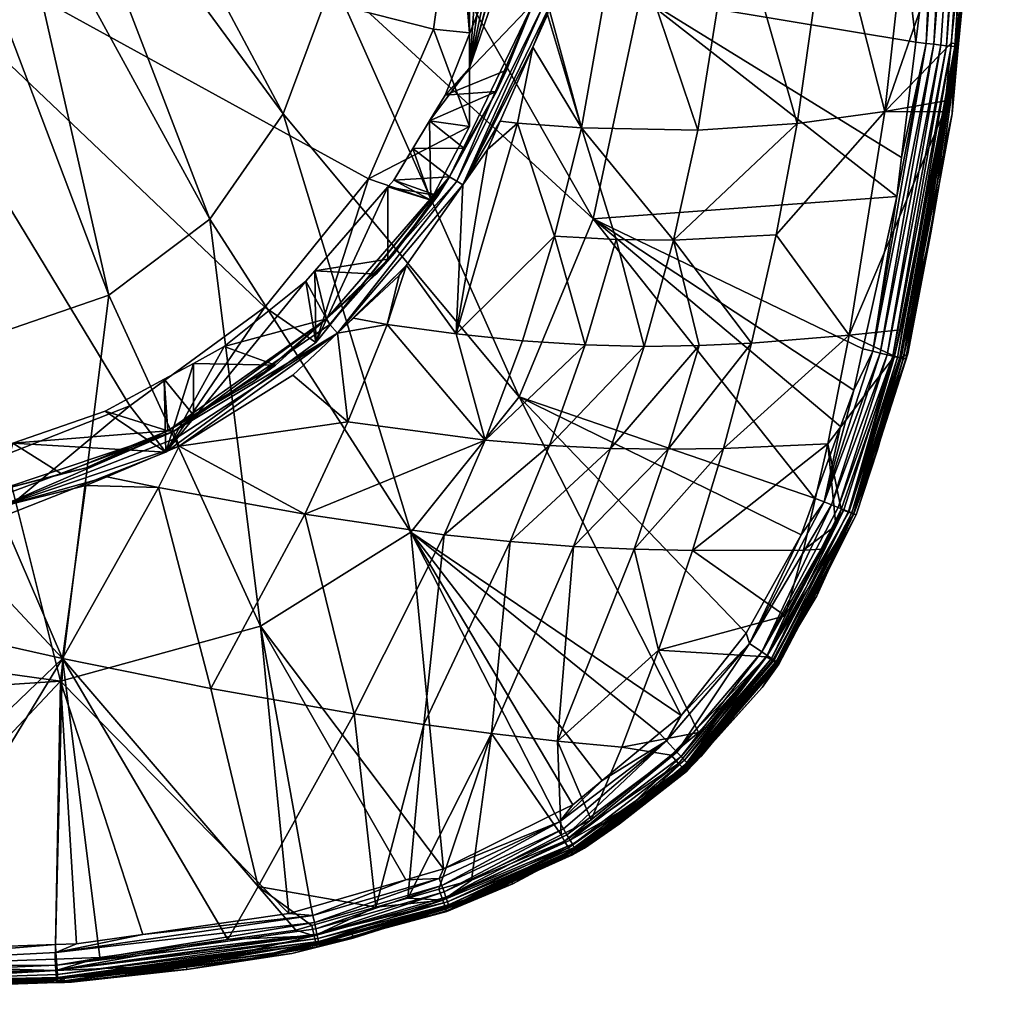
# Model space of a CAD drawing. Extents: x -0.028 to 0.029, y -0.136 to 0.029.
# Tile 4 of 28: x 0.004 to 0.02, y -0.136 to -0.119. Entities that reach past the tile are written whole.
import ezdxf

# ---------------------------------------------------------------- set-up
doc = ezdxf.new("R2010")
doc.units = 0
doc.layers.add('mesh', color=7, linetype='CONTINUOUS')

msp = doc.modelspace()

# ---------------------------------------------------------------- meshes
at = {"layer": 'mesh'}
mesh = msp.add_polyface(dxfattribs=at)
corners = [(0.017441, -0.109642, 0.187926), (0.014074, -0.119095, 0.18874), (0.015174, -0.109638, 0.188636), (0.018887, -0.117652, 0.187238), (0.018616, -0.119855, 0.187239), (0.018529, -0.117203, 0.179773), (0.019024, -0.109809, 0.17948), (0.018544, -0.109868, 0.178399), (0.019153, -0.109793, 0.179769), (0.017577, -0.113621, 0.177363), (0.017788, -0.109923, 0.177282), (0.017287, -0.10996, 0.17654), (0.018133, -0.109898, 0.177792), (0.017195, -0.117434, 0.17756), (0.015994, -0.113762, 0.175418), (0.015344, -0.110034, 0.174547), (0.014457, -0.110048, 0.173862), (0.016186, -0.110002, 0.175411), (0.016665, -0.109984, 0.175903), (0.014352, -0.11005, 0.173781), (0.014154, -0.113782, 0.173749), (0.015619, -0.117565, 0.175592), (0.020077, -0.109673, 0.182127), (0.02001, -0.109671, 0.186318), (0.020035, -0.109114, 0.186317), (0.019855, -0.11396, 0.182157), (0.019322, -0.119885, 0.182208), (0.019481, -0.118238, 0.186314), (0.019993, -0.10967, 0.186454), (0.019366, -0.109641, 0.187237), (0.019719, -0.100368, 0.187247), (0.019491, -0.109647, 0.187172), (0.019203, -0.119923, 0.186744), (0.019125, -0.119914, 0.186877), (0.019906, -0.109666, 0.186742), (0.019294, -0.119934, 0.186457), (0.018914, -0.11989, 0.187097), (0.019613, -0.109652, 0.187094), (0.01879, -0.119876, 0.187179), (0.019822, -0.109662, 0.186872), (0.019728, -0.109658, 0.186993), (0.01926, -0.11993, 0.186602), (0.019958, -0.109668, 0.186599), (0.019732, -0.114712, 0.181752), (0.020056, -0.109672, 0.181944), (0.020016, -0.109671, 0.181765), (0.019321, -0.119885, 0.18208), (0.014817, -0.109638, 0.188721), (0.019889, -0.109702, 0.181427)]
mesh.append_faces([[corners[k] for k in face] for face in [(0, 1, 2, 2), (3, 4, 0, 0), (5, 6, 7, 7), (5, 8, 6, 6), (9, 10, 11, 11), (9, 12, 10, 10), (13, 12, 9, 9), (13, 7, 12, 12), (14, 15, 16, 16), (14, 17, 15, 15), (18, 17, 14, 14), (19, 20, 16, 16), (20, 14, 16, 16), (20, 21, 14, 14), (9, 18, 14, 14), (11, 18, 9, 9), (13, 5, 7, 7), (22, 23, 24, 24), (25, 23, 22, 22), (25, 26, 23, 23), (26, 27, 23, 23), (23, 28, 24, 24), (29, 30, 31, 31), (0, 30, 29, 29), (32, 33, 34, 34), (27, 28, 23, 23), (27, 35, 28, 28), (3, 29, 31, 31), (36, 31, 37, 37), (38, 3, 31, 31), (33, 39, 34, 34), (33, 40, 39, 39), (37, 40, 36, 36), (41, 42, 28, 28), (34, 42, 41, 41), (43, 44, 45, 45), (43, 22, 44, 44), (46, 22, 43, 43), (46, 25, 22, 22), (2, 1, 47, 47), (0, 29, 3, 3), (43, 8, 5, 5), (43, 48, 8, 8), (45, 48, 43, 43)]])
mesh = msp.add_polyface(dxfattribs=at)
corners = [(0.003105, -0.124788, 0.189859), (0.000281, -0.125017, 0.189681), (0.000281, -0.120421, 0.190358), (0.0028, -0.117414, 0.190521), (0.00531, -0.124028, 0.189858), (0.001694, -0.117872, 0.190521), (0.009007, -0.118824, 0.189851), (0.00493, -0.112999, 0.190517), (0.009537, -0.116152, 0.189849), (0.008182, -0.121035, 0.189854), (0.004662, -0.114446, 0.190518), (0.000281, -0.118027, 0.190443), (0.000281, -0.109636, 0.190741), (0.003637, -0.116676, 0.19052), (0.004244, -0.115679, 0.190519), (0.006976, -0.122773, 0.189857), (0.012078, -0.125705, 0.188748), (0.013297, -0.12277, 0.188744), (0.010353, -0.109636, 0.189789), (0.014074, -0.119095, 0.18874), (0.010323, -0.121609, 0.173815), (0.01116, -0.121605, 0.173832), (0.010597, -0.121155, 0.173764), (0.00991, -0.122242, 0.173894), (0.010732, -0.122388, 0.173903), (0.010009, -0.122129, 0.173873), (0.00991, -0.123432, 0.174073), (0.008706, -0.123628, 0.174154), (0.010617, -0.12246, 0.16979), (0.00872, -0.12481, 0.170554), (0.011256, -0.121244, 0.169395), (0.011031, -0.116996, 0.167296), (0.011256, -0.116955, 0.167419), (0.010665, -0.114349, 0.166436), (0.009591, -0.122107, 0.168957), (0.010665, -0.119642, 0.168155), (0.007882, -0.124225, 0.169645), (0.000281, -0.116996, 0.167296), (0.005656, -0.12585, 0.170172), (0.010014, -0.123341, 0.174037), (0.010927, -0.122074, 0.173853), (0.008897, -0.124419, 0.174301), (0.008953, -0.124509, 0.174193), (0.011047, -0.122149, 0.17371), (0.009079, -0.124655, 0.174172), (0.011148, -0.122206, 0.173743)]
mesh.append_faces([[corners[k] for k in face] for face in [(0, 1, 2, 2), (0, 3, 4, 4), (0, 5, 3, 3), (6, 7, 8, 8), (9, 10, 6, 6), (11, 5, 0, 0), (5, 12, 3, 3), (3, 13, 4, 4), (3, 12, 13, 13), (14, 9, 15, 15), (14, 10, 9, 9), (13, 15, 4, 4), (13, 14, 15, 15), (6, 16, 9, 9), (8, 17, 6, 6), (18, 19, 8, 8), (20, 21, 22, 22), (23, 24, 25, 25), (23, 26, 24, 24), (27, 26, 23, 23), (28, 25, 20, 20), (28, 23, 25, 25), (29, 23, 28, 28), (29, 27, 23, 23), (22, 28, 20, 20), (22, 30, 28, 28), (31, 32, 33, 33), (34, 30, 35, 35), (34, 28, 30, 30), (34, 29, 28, 28), (36, 29, 34, 34), (37, 31, 33, 33), (35, 31, 37, 37), (37, 34, 35, 35), (37, 36, 34, 34), (38, 36, 37, 37), (39, 24, 26, 26), (40, 24, 39, 39), (41, 40, 39, 39), (42, 43, 40, 40), (44, 45, 43, 43), (20, 40, 21, 21), (25, 40, 20, 20), (25, 24, 40, 40)]])
mesh = msp.add_polyface(dxfattribs=at)
corners = [(0.017441, -0.109642, 0.187926), (0.018616, -0.119855, 0.187239), (0.014074, -0.119095, 0.18874), (0.018304, -0.122399, 0.18724), (0.013297, -0.12277, 0.188744), (0.018383, -0.121758, 0.18724), (0.009537, -0.116152, 0.189849), (0.013757, -0.117566, 0.173929), (0.013143, -0.116818, 0.173351), (0.012978, -0.117526, 0.173395), (0.015619, -0.117565, 0.175592), (0.014154, -0.113782, 0.173749), (0.015022, -0.121306, 0.17601), (0.013101, -0.121267, 0.174431), (0.014619, -0.12312, 0.176361), (0.016662, -0.121199, 0.177923), (0.017195, -0.117434, 0.17756), (0.015994, -0.113762, 0.175418), (0.017577, -0.113621, 0.177363), (0.016314, -0.123033, 0.178215), (0.012046, -0.12119, 0.173767), (0.012658, -0.123056, 0.174842), (0.012303, -0.11994, 0.173548), (0.012542, -0.119401, 0.173511), (0.013173, -0.116131, 0.173282), (0.013248, -0.114359, 0.173106), (0.012567, -0.119291, 0.173504), (0.013043, -0.112948, 0.17286), (0.013072, -0.116122, 0.173268), (0.012874, -0.116093, 0.173428), (0.012936, -0.114519, 0.173278), (0.012932, -0.115122, 0.173342), (0.012713, -0.117669, 0.17349), (0.012828, -0.116873, 0.173498), (0.012311, -0.119207, 0.173577), (0.012377, -0.118922, 0.173627), (0.013046, -0.114538, 0.173123), (0.012467, -0.119267, 0.173474), (0.011796, -0.118217, 0.173521), (0.012205, -0.115065, 0.173235), (0.012028, -0.117216, 0.173445), (0.012216, -0.11565, 0.171437), (0.012215, -0.114939, 0.173223)]
mesh.append_faces([[corners[k] for k in face] for face in [(0, 1, 2, 2), (2, 3, 4, 4), (1, 5, 2, 2), (6, 2, 4, 4), (7, 8, 9, 9), (7, 10, 11, 11), (7, 12, 10, 10), (13, 12, 7, 7), (14, 12, 13, 13), (15, 12, 14, 14), (15, 10, 12, 12), (16, 10, 15, 15), (16, 17, 10, 10), (18, 17, 16, 16), (14, 19, 15, 15), (13, 20, 21, 21), (13, 22, 20, 20), (23, 22, 13, 13), (7, 24, 8, 8), (11, 24, 7, 7), (11, 25, 24, 24), (26, 7, 9, 9), (26, 13, 7, 7), (23, 13, 26, 26), (26, 22, 23, 23), (9, 24, 26, 26), (8, 24, 9, 9), (27, 28, 24, 24), (29, 30, 31, 31), (32, 29, 33, 33), (34, 32, 35, 35), (28, 29, 32, 32), (28, 36, 29, 29), (24, 37, 26, 26), (28, 37, 24, 24), (28, 34, 37, 37), (32, 34, 28, 28), (36, 30, 29, 29), (38, 35, 32, 32), (39, 29, 31, 31), (40, 29, 39, 39), (40, 33, 29, 29), (32, 33, 40, 40), (41, 39, 42, 42)]])
mesh = msp.add_polyface(dxfattribs=at)
corners = [(0.019322, -0.119885, 0.182208), (0.019262, -0.119929, 0.186313), (0.019481, -0.118238, 0.186314), (0.019218, -0.121037, 0.182218), (0.018973, -0.122151, 0.186312), (0.019009, -0.122168, 0.182236), (0.019294, -0.119934, 0.186457), (0.018383, -0.121758, 0.18724), (0.018616, -0.119855, 0.187239), (0.01879, -0.119876, 0.187179), (0.018887, -0.117652, 0.187238), (0.018304, -0.122399, 0.18724), (0.018914, -0.11989, 0.187097), (0.017906, -0.12495, 0.187182), (0.019028, -0.119903, 0.186996), (0.01803, -0.124981, 0.187102), (0.019125, -0.119914, 0.186877), (0.018143, -0.125009, 0.187), (0.019203, -0.119923, 0.186744), (0.01824, -0.125034, 0.18688), (0.01926, -0.11993, 0.186602), (0.018318, -0.125053, 0.186746), (0.018374, -0.125068, 0.186602), (0.018408, -0.125076, 0.186455), (0.019321, -0.119885, 0.18208), (0.019855, -0.11396, 0.182157), (0.019313, -0.119885, 0.181952), (0.018455, -0.125076, 0.182125), (0.014074, -0.119095, 0.18874), (0.018529, -0.117203, 0.179773), (0.019503, -0.116969, 0.181735), (0.019726, -0.114816, 0.181752), (0.018106, -0.121, 0.180054), (0.019203, -0.119875, 0.181711), (0.019105, -0.120825, 0.181703), (0.019087, -0.121002, 0.181702), (0.017195, -0.117434, 0.17756), (0.016662, -0.121199, 0.177923), (0.016314, -0.123033, 0.178215), (0.019491, -0.109647, 0.187172), (0.019728, -0.109658, 0.186993), (0.019906, -0.109666, 0.186742), (0.019993, -0.10967, 0.186454), (0.019292, -0.119884, 0.181825), (0.019732, -0.114712, 0.181752), (0.018417, -0.12507, 0.181962), (0.018264, -0.125035, 0.181671)]
mesh.append_faces([[corners[k] for k in face] for face in [(0, 1, 2, 2), (3, 1, 0, 0), (3, 4, 1, 1), (5, 4, 3, 3), (1, 6, 2, 2), (1, 4, 6, 6), (7, 8, 9, 9), (8, 10, 9, 9), (9, 11, 7, 7), (12, 13, 9, 9), (14, 15, 12, 12), (16, 17, 14, 14), (18, 19, 16, 16), (20, 21, 18, 18), (6, 22, 20, 20), (4, 23, 6, 6), (3, 0, 24, 24), (0, 25, 24, 24), (24, 5, 3, 3), (26, 27, 24, 24), (28, 7, 11, 11), (29, 30, 31, 31), (32, 30, 29, 29), (32, 33, 30, 30), (34, 33, 32, 32), (35, 34, 32, 32), (36, 32, 29, 29), (37, 32, 36, 36), (37, 38, 32, 32), (9, 39, 12, 12), (14, 40, 16, 16), (12, 40, 14, 14), (18, 41, 20, 20), (20, 42, 6, 6), (43, 34, 35, 35), (43, 33, 34, 34), (30, 33, 43, 43), (44, 26, 24, 24), (44, 43, 26, 26), (44, 30, 43, 43), (31, 30, 44, 44), (43, 45, 26, 26), (35, 46, 43, 43), (29, 31, 44, 44)]])
mesh = msp.add_polyface(dxfattribs=at)
corners = [(0.009007, -0.118824, 0.189851), (0.013297, -0.12277, 0.188744), (0.012078, -0.125705, 0.188748), (0.012046, -0.12119, 0.173767), (0.011554, -0.121628, 0.173667), (0.011035, -0.124664, 0.174803), (0.011763, -0.121157, 0.173634), (0.012303, -0.11994, 0.173548), (0.012658, -0.123056, 0.174842), (0.011723, -0.118535, 0.173545), (0.012377, -0.118922, 0.173627), (0.011796, -0.118217, 0.173521), (0.011256, -0.120281, 0.172359), (0.011256, -0.121244, 0.169395), (0.010597, -0.121155, 0.173764), (0.011809, -0.11866, 0.172168), (0.010855, -0.120729, 0.173717), (0.012028, -0.117216, 0.173445), (0.012114, -0.11715, 0.171862), (0.011809, -0.112785, 0.170259), (0.012114, -0.114187, 0.170899), (0.011256, -0.111361, 0.16946), (0.012216, -0.11565, 0.171437), (0.011256, -0.119701, 0.168684), (0.011256, -0.116955, 0.167419), (0.011031, -0.116996, 0.167296), (0.010665, -0.119642, 0.168155), (0.011148, -0.122206, 0.173743), (0.012567, -0.119291, 0.173504), (0.011867, -0.120315, 0.173715), (0.011704, -0.120669, 0.173711), (0.012311, -0.119207, 0.173577), (0.01116, -0.121605, 0.173832), (0.010927, -0.122074, 0.173853), (0.012467, -0.119267, 0.173474), (0.011047, -0.122149, 0.17371), (0.012713, -0.117669, 0.17349), (0.012205, -0.115065, 0.173235)]
mesh.append_faces([[corners[k] for k in face] for face in [(0, 1, 2, 2), (3, 4, 5, 5), (3, 6, 4, 4), (7, 6, 3, 3), (8, 3, 5, 5), (9, 10, 11, 11), (12, 13, 14, 14), (12, 9, 15, 15), (12, 16, 9, 9), (14, 16, 12, 12), (15, 17, 18, 18), (15, 11, 17, 17), (9, 11, 15, 15), (19, 12, 20, 20), (19, 21, 12, 12), (12, 22, 20, 20), (12, 18, 22, 22), (15, 18, 12, 12), (12, 23, 13, 13), (12, 24, 23, 23), (21, 24, 12, 12), (25, 23, 24, 24), (26, 23, 25, 25), (26, 13, 23, 23), (4, 27, 5, 5), (27, 7, 28, 28), (27, 6, 7, 7), (4, 6, 27, 27), (29, 30, 31, 31), (30, 32, 33, 33), (30, 33, 31, 31), (34, 27, 28, 28), (34, 35, 27, 27), (31, 35, 34, 34), (33, 35, 31, 31), (14, 30, 16, 16), (14, 32, 30, 30), (11, 36, 17, 17), (9, 31, 10, 10), (16, 31, 9, 9), (16, 29, 31, 31), (30, 29, 16, 16), (18, 37, 22, 22), (18, 17, 37, 37)]])
mesh = msp.add_polyface(dxfattribs=at)
corners = [(0.003105, -0.124788, 0.189859), (0.000281, -0.129806, 0.188975), (0.000281, -0.125017, 0.189681), (0.00531, -0.124028, 0.189858), (0.004511, -0.130394, 0.18875), (0.006976, -0.122773, 0.189857), (0.007807, -0.129486, 0.188751), (0.006128, -0.127197, 0.175221), (0.005272, -0.127021, 0.175002), (0.004929, -0.127167, 0.175069), (0.006702, -0.126008, 0.174797), (0.006702, -0.125153, 0.174588), (0.006221, -0.125413, 0.174686), (0.003364, -0.12653, 0.175162), (0.00337, -0.127748, 0.171509), (0.001446, -0.126869, 0.175345), (0.003725, -0.126466, 0.175127), (0.006248, -0.126614, 0.17114), (0.005247, -0.125941, 0.174884), (0.007211, -0.124876, 0.174484), (0.005656, -0.12585, 0.170172), (0.007882, -0.124225, 0.169645), (0.003063, -0.126871, 0.170504), (0.000281, -0.127219, 0.170618), (0.000281, -0.128135, 0.171634), (0.000281, -0.116996, 0.167296), (0.006466, -0.126515, 0.174769), (0.008538, -0.127641, 0.175965), (0.003464, -0.127528, 0.175267), (0.003418, -0.127266, 0.175361), (0.002202, -0.127494, 0.175517), (0.001864, -0.127573, 0.175476), (0.004935, -0.126874, 0.175088), (0.004526, -0.126973, 0.175223), (0.00628, -0.126266, 0.174891), (0.006373, -0.126277, 0.174789), (0.003435, -0.12737, 0.17527), (0.000281, -0.127635, 0.175577), (0.007705, -0.125438, 0.174545), (0.008897, -0.124419, 0.174301), (0.006417, -0.126387, 0.174733), (0.00028, -0.126896, 0.175361)]
mesh.append_faces([[corners[k] for k in face] for face in [(0, 1, 2, 2), (3, 4, 0, 0), (5, 6, 3, 3), (7, 8, 9, 9), (10, 11, 12, 12), (13, 14, 15, 15), (16, 14, 13, 13), (16, 17, 14, 14), (18, 17, 16, 16), (17, 11, 19, 19), (17, 12, 11, 11), (18, 12, 17, 17), (20, 17, 21, 21), (20, 14, 17, 17), (22, 14, 20, 20), (23, 24, 22, 22), (25, 22, 20, 20), (25, 23, 22, 22), (7, 26, 8, 8), (27, 26, 7, 7), (28, 9, 8, 8), (29, 30, 31, 31), (32, 33, 29, 29), (34, 33, 32, 32), (34, 32, 35, 35), (36, 29, 31, 31), (31, 37, 36, 36), (34, 38, 10, 10), (35, 39, 34, 34), (26, 28, 8, 8), (40, 28, 26, 26), (35, 28, 40, 40), (35, 36, 28, 28), (35, 29, 36, 36), (32, 29, 35, 35), (30, 15, 41, 41), (29, 15, 30, 30), (29, 13, 15, 15), (29, 16, 13, 13), (33, 16, 29, 29), (34, 16, 33, 33), (34, 18, 16, 16), (34, 12, 18, 18), (10, 12, 34, 34)]])
mesh = msp.add_polyface(dxfattribs=at)
corners = [(0.019009, -0.122168, 0.182236), (0.018863, -0.123002, 0.186312), (0.018973, -0.122151, 0.186312), (0.018358, -0.125064, 0.186311), (0.018408, -0.125076, 0.186455), (0.017906, -0.12495, 0.187182), (0.017746, -0.12491, 0.187242), (0.018304, -0.122399, 0.18724), (0.017594, -0.125592, 0.187242), (0.018143, -0.125009, 0.187), (0.017227, -0.127484, 0.187105), (0.01803, -0.124981, 0.187102), (0.01824, -0.125034, 0.18688), (0.017337, -0.127528, 0.187003), (0.018318, -0.125053, 0.186746), (0.017508, -0.127597, 0.186748), (0.018374, -0.125068, 0.186602), (0.017563, -0.127619, 0.186603), (0.017596, -0.127632, 0.186455), (0.01879, -0.119876, 0.187179), (0.018914, -0.11989, 0.187097), (0.019028, -0.119903, 0.186996), (0.019125, -0.119914, 0.186877), (0.019203, -0.119923, 0.186744), (0.01926, -0.11993, 0.186602), (0.019294, -0.119934, 0.186457), (0.017633, -0.127651, 0.182151), (0.017953, -0.126661, 0.182309), (0.018455, -0.125076, 0.182125), (0.019321, -0.119885, 0.18208), (0.019313, -0.119885, 0.181952), (0.018417, -0.12507, 0.181962), (0.01752, -0.124688, 0.180554), (0.018363, -0.124601, 0.181674), (0.019087, -0.121002, 0.181702), (0.018106, -0.121, 0.180054), (0.018487, -0.124992, 0.182281), (0.017987, -0.12658, 0.18631), (0.017636, -0.127651, 0.182326), (0.017555, -0.127615, 0.186309), (0.01751, -0.127608, 0.1818), (0.018354, -0.125056, 0.181807), (0.018264, -0.125035, 0.181671), (0.017587, -0.127636, 0.181969), (0.019292, -0.119884, 0.181825), (0.017166, -0.126478, 0.180899), (0.017389, -0.127564, 0.181654)]
mesh.append_faces([[corners[k] for k in face] for face in [(0, 1, 2, 2), (1, 3, 4, 4), (5, 6, 7, 7), (5, 8, 6, 6), (9, 10, 11, 11), (12, 13, 9, 9), (14, 15, 12, 12), (16, 17, 14, 14), (16, 18, 17, 17), (4, 18, 16, 16), (19, 5, 7, 7), (20, 11, 5, 5), (21, 9, 11, 11), (22, 12, 9, 9), (23, 14, 12, 12), (24, 16, 14, 14), (25, 4, 16, 16), (2, 1, 4, 4), (26, 27, 28, 28), (29, 28, 0, 0), (30, 31, 28, 28), (32, 33, 34, 34), (34, 35, 32, 32), (36, 1, 0, 0), (36, 3, 1, 1), (36, 27, 3, 3), (27, 37, 3, 3), (38, 37, 27, 27), (38, 39, 37, 37), (4, 37, 18, 18), (3, 37, 4, 4), (28, 36, 0, 0), (27, 36, 28, 28), (40, 41, 42, 42), (43, 41, 40, 40), (43, 31, 41, 41), (43, 28, 31, 31), (26, 28, 43, 43), (44, 41, 31, 31), (44, 42, 41, 41), (34, 33, 42, 42), (32, 42, 33, 33), (45, 46, 42, 42), (32, 45, 42, 42)]])
mesh = msp.add_polyface(dxfattribs=at)
corners = [(0.006976, -0.122773, 0.189857), (0.010289, -0.127934, 0.188751), (0.007807, -0.129486, 0.188751), (0.008182, -0.121035, 0.189854), (0.012078, -0.125705, 0.188748), (0.009896, -0.124513, 0.174292), (0.010094, -0.123705, 0.17394), (0.009342, -0.124409, 0.174112), (0.011516, -0.126416, 0.176091), (0.00925, -0.126116, 0.175064), (0.011035, -0.124664, 0.174803), (0.010837, -0.127977, 0.176921), (0.012576, -0.126504, 0.176725), (0.008538, -0.127641, 0.175965), (0.012129, -0.124778, 0.175391), (0.012658, -0.123056, 0.174842), (0.008054, -0.125182, 0.174495), (0.006702, -0.125153, 0.174588), (0.006702, -0.126008, 0.174797), (0.007211, -0.124876, 0.174484), (0.008706, -0.123628, 0.174154), (0.009715, -0.12368, 0.174114), (0.00991, -0.123432, 0.174073), (0.006248, -0.126614, 0.17114), (0.008558, -0.123798, 0.174185), (0.00872, -0.12481, 0.170554), (0.007882, -0.124225, 0.169645), (0.009079, -0.124655, 0.174172), (0.010215, -0.123533, 0.173917), (0.011148, -0.122206, 0.173743), (0.008342, -0.125344, 0.174341), (0.006466, -0.126515, 0.174769), (0.010014, -0.123341, 0.174037), (0.008897, -0.124419, 0.174301), (0.00628, -0.126266, 0.174891), (0.007705, -0.125438, 0.174545), (0.006373, -0.126277, 0.174789), (0.008953, -0.124509, 0.174193), (0.006417, -0.126387, 0.174733), (0.010927, -0.122074, 0.173853), (0.011047, -0.122149, 0.17371)]
mesh.append_faces([[corners[k] for k in face] for face in [(0, 1, 2, 2), (3, 1, 0, 0), (3, 4, 1, 1), (5, 6, 7, 7), (8, 5, 9, 9), (8, 10, 5, 5), (8, 11, 12, 12), (9, 13, 8, 8), (14, 10, 8, 8), (15, 10, 14, 14), (16, 17, 18, 18), (16, 19, 17, 17), (20, 21, 22, 22), (23, 24, 25, 25), (23, 19, 24, 24), (24, 20, 25, 25), (26, 23, 25, 25), (5, 7, 27, 27), (5, 28, 6, 6), (10, 28, 5, 5), (10, 29, 28, 28), (9, 27, 30, 30), (9, 5, 27, 27), (9, 31, 13, 13), (30, 31, 9, 9), (28, 7, 6, 6), (32, 22, 21, 21), (31, 30, 27, 27), (28, 27, 7, 7), (33, 32, 21, 21), (34, 33, 35, 35), (36, 37, 33, 33), (36, 27, 37, 37), (38, 27, 36, 36), (31, 27, 38, 38), (35, 16, 18, 18), (35, 33, 16, 16), (37, 39, 33, 33), (27, 40, 37, 37), (28, 29, 27, 27), (33, 19, 16, 16), (33, 24, 19, 19), (20, 24, 33, 33), (33, 21, 20, 20)]])
mesh = msp.add_polyface(dxfattribs=at)
corners = [(0.017107, -0.127436, 0.187185), (0.017376, -0.126192, 0.187242), (0.017594, -0.125592, 0.187242), (0.016945, -0.127373, 0.187243), (0.017906, -0.12495, 0.187182), (0.01803, -0.124981, 0.187102), (0.017227, -0.127484, 0.187105), (0.018143, -0.125009, 0.187), (0.017337, -0.127528, 0.187003), (0.01824, -0.125034, 0.18688), (0.017432, -0.127566, 0.186883), (0.017508, -0.127597, 0.186748), (0.018318, -0.125053, 0.186746), (0.017563, -0.127619, 0.186603), (0.013297, -0.12277, 0.188744), (0.017746, -0.12491, 0.187242), (0.018304, -0.122399, 0.18724), (0.012078, -0.125705, 0.188748), (0.016724, -0.127981, 0.187244), (0.012658, -0.123056, 0.174842), (0.012129, -0.124778, 0.175391), (0.013164, -0.124847, 0.176068), (0.014136, -0.124872, 0.176837), (0.013674, -0.12311, 0.175554), (0.014619, -0.12312, 0.176361), (0.015046, -0.12486, 0.177687), (0.013101, -0.121267, 0.174431), (0.01752, -0.124688, 0.180554), (0.016314, -0.123033, 0.178215), (0.015907, -0.12482, 0.1786), (0.018106, -0.121, 0.180054), (0.015445, -0.126554, 0.17908), (0.014934, -0.128239, 0.179647), (0.017166, -0.126478, 0.180899), (0.014535, -0.126567, 0.178231), (0.013971, -0.128217, 0.178874), (0.013581, -0.126553, 0.177442), (0.01297, -0.128169, 0.178157), (0.012576, -0.126504, 0.176725), (0.011926, -0.12809, 0.177503), (0.011516, -0.126416, 0.176091), (0.017596, -0.127632, 0.186455), (0.017987, -0.12658, 0.18631), (0.017555, -0.127615, 0.186309), (0.01751, -0.127608, 0.1818), (0.018264, -0.125035, 0.181671), (0.017389, -0.127564, 0.181654), (0.017636, -0.127651, 0.182326), (0.017953, -0.126661, 0.182309), (0.017633, -0.127651, 0.182151), (0.017299, -0.127826, 0.181653)]
mesh.append_faces([[corners[k] for k in face] for face in [(0, 1, 2, 2), (0, 3, 1, 1), (4, 0, 2, 2), (5, 0, 4, 4), (5, 6, 0, 0), (7, 8, 6, 6), (9, 10, 8, 8), (9, 11, 10, 10), (12, 13, 11, 11), (14, 15, 2, 2), (14, 16, 15, 15), (17, 3, 18, 18), (14, 3, 17, 17), (14, 1, 3, 3), (2, 1, 14, 14), (19, 20, 21, 21), (22, 23, 21, 21), (22, 24, 23, 23), (25, 24, 22, 22), (23, 19, 21, 21), (23, 26, 19, 19), (24, 26, 23, 23), (27, 28, 29, 29), (27, 30, 28, 28), (24, 29, 28, 28), (25, 29, 24, 24), (31, 32, 33, 33), (34, 35, 31, 31), (36, 37, 34, 34), (38, 39, 36, 36), (27, 31, 33, 33), (29, 31, 27, 27), (29, 34, 31, 31), (25, 34, 29, 29), (25, 36, 34, 34), (22, 36, 25, 25), (22, 38, 36, 36), (21, 38, 22, 22), (21, 40, 38, 38), (20, 40, 21, 21), (41, 42, 43, 43), (44, 45, 46, 46), (47, 48, 49, 49), (33, 50, 46, 46)]])
mesh = msp.add_polyface(dxfattribs=at)
corners = [(0.007807, -0.129486, 0.188751), (0.008277, -0.134224, 0.187222), (0.004511, -0.130394, 0.18875), (0.000281, -0.130664, 0.188677), (0.000281, -0.129806, 0.188975), (0.000281, -0.134883, 0.187212), (0.004426, -0.134736, 0.187211), (0.004773, -0.134724, 0.187211), (0.005867, -0.134568, 0.187214), (0.003105, -0.124788, 0.189859), (0.00531, -0.124028, 0.189858), (0.004435, -0.134865, 0.187153), (0.004465, -0.135307, 0.186465), (0.004463, -0.135277, 0.1866), (0.008772, -0.134717, 0.186463), (0.008674, -0.134257, 0.187165), (0.008698, -0.134371, 0.187083), (0.008766, -0.134686, 0.186602), (0.004545, -0.130019, 0.17738), (0.001458, -0.135081, 0.181637), (0.00442, -0.134975, 0.181635), (0.000281, -0.12906, 0.176472), (0.002449, -0.127779, 0.175404), (0.000282, -0.134108, 0.180821), (0.00727, -0.134654, 0.181635), (0.007771, -0.13378, 0.180955), (0.005158, -0.134949, 0.181635), (0.006988, -0.130513, 0.178041), (0.006128, -0.127197, 0.175221), (0.008538, -0.127641, 0.175965), (0.004929, -0.127167, 0.175069), (0.001446, -0.126869, 0.175345), (0.00337, -0.127748, 0.171509), (0.000281, -0.128135, 0.171634), (0.003063, -0.126871, 0.170504), (0.000281, -0.135079, 0.187084), (0.004449, -0.135074, 0.18697), (0.008721, -0.134474, 0.186983), (0.00874, -0.134563, 0.186866), (0.004455, -0.135159, 0.186856), (0.004433, -0.135164, 0.181792), (0.008696, -0.134589, 0.181792), (0.006584, -0.135074, 0.181988), (0.003464, -0.127528, 0.175267), (0.000666, -0.127618, 0.175597), (0.001864, -0.127573, 0.175476), (0.002202, -0.127494, 0.175517), (0.000281, -0.127635, 0.175577), (0.000281, -0.127939, 0.175507), (0.000281, -0.127757, 0.175471), (0.003435, -0.12737, 0.17527)]
mesh.append_faces([[corners[k] for k in face] for face in [(0, 1, 2, 2), (2, 3, 4, 4), (2, 5, 3, 3), (6, 5, 2, 2), (2, 7, 6, 6), (2, 8, 7, 7), (1, 8, 2, 2), (9, 2, 4, 4), (10, 0, 2, 2), (7, 11, 6, 6), (7, 8, 11, 11), (12, 13, 14, 14), (15, 11, 8, 8), (16, 11, 15, 15), (17, 14, 13, 13), (18, 19, 20, 20), (21, 18, 22, 22), (23, 18, 21, 21), (23, 19, 18, 18), (18, 24, 25, 25), (18, 26, 24, 24), (20, 26, 18, 18), (25, 27, 18, 18), (28, 27, 29, 29), (28, 18, 27, 27), (30, 18, 28, 28), (31, 32, 33, 33), (34, 33, 32, 32), (6, 35, 5, 5), (6, 11, 35, 35), (16, 36, 11, 11), (37, 36, 16, 16), (38, 39, 36, 36), (40, 24, 26, 26), (40, 41, 24, 24), (42, 41, 40, 40), (43, 22, 18, 18), (30, 43, 18, 18), (44, 45, 46, 46), (44, 47, 45, 45), (22, 43, 48, 48), (43, 49, 48, 48), (50, 49, 43, 43), (50, 47, 49, 49)]])
mesh = msp.add_polyface(dxfattribs=at)
corners = [(0.015073, -0.131622, 0.182384), (0.016342, -0.130096, 0.184366), (0.016083, -0.130499, 0.18237), (0.015082, -0.131622, 0.184363), (0.010289, -0.127934, 0.188751), (0.013447, -0.132029, 0.18724), (0.012962, -0.132429, 0.187238), (0.014392, -0.131251, 0.187243), (0.014746, -0.13096, 0.187245), (0.012078, -0.125705, 0.188748), (0.014748, -0.131635, 0.186887), (0.016165, -0.129968, 0.18688), (0.014805, -0.131696, 0.186751), (0.012709, -0.131381, 0.180399), (0.013768, -0.131479, 0.181017), (0.014376, -0.129881, 0.180291), (0.015035, -0.131241, 0.18164), (0.015445, -0.126554, 0.17908), (0.013971, -0.128217, 0.178874), (0.014934, -0.128239, 0.179647), (0.014535, -0.126567, 0.178231), (0.01297, -0.128169, 0.178157), (0.013581, -0.126553, 0.177442), (0.011926, -0.12809, 0.177503), (0.012576, -0.126504, 0.176725), (0.010837, -0.127977, 0.176921), (0.016465, -0.129315, 0.181646), (0.01162, -0.131257, 0.179832), (0.015046, -0.131582, 0.18631), (0.015643, -0.130882, 0.186309), (0.016724, -0.127981, 0.187244), (0.015818, -0.129601, 0.187245), (0.014507, -0.131378, 0.187189), (0.014678, -0.13156, 0.187007), (0.016079, -0.12991, 0.187006), (0.015875, -0.129771, 0.187181), (0.016236, -0.130016, 0.186748), (0.016312, -0.130067, 0.186454), (0.01484, -0.13177, 0.186454), (0.014846, -0.131739, 0.186606), (0.016283, -0.130048, 0.186604), (0.014838, -0.131884, 0.182387), (0.016251, -0.13005, 0.181884), (0.014776, -0.131823, 0.181979), (0.016317, -0.130092, 0.182073), (0.016157, -0.129989, 0.181717), (0.014581, -0.131611, 0.181639), (0.014704, -0.131747, 0.181792), (0.016356, -0.130114, 0.182365), (0.01482, -0.131868, 0.182183)]
mesh.append_faces([[corners[k] for k in face] for face in [(0, 1, 2, 2), (0, 3, 1, 1), (4, 5, 6, 6), (4, 7, 5, 5), (4, 8, 7, 7), (9, 8, 4, 4), (10, 11, 12, 12), (13, 14, 15, 15), (14, 16, 15, 15), (17, 18, 19, 19), (20, 21, 18, 18), (22, 23, 21, 21), (24, 25, 23, 23), (19, 15, 26, 26), (18, 15, 19, 19), (18, 13, 15, 15), (21, 13, 18, 18), (21, 27, 13, 13), (23, 27, 21, 21), (3, 28, 29, 29), (1, 3, 29, 29), (9, 30, 31, 31), (9, 31, 8, 8), (32, 7, 8, 8), (33, 34, 10, 10), (33, 35, 34, 34), (32, 35, 33, 33), (8, 35, 32, 32), (8, 31, 35, 35), (12, 11, 36, 36), (10, 34, 11, 11), (37, 29, 38, 38), (39, 36, 40, 40), (39, 12, 36, 36), (41, 0, 2, 2), (42, 43, 44, 44), (45, 43, 42, 42), (45, 46, 47, 47), (45, 16, 46, 46), (48, 41, 2, 2), (48, 44, 41, 41), (49, 41, 44, 44), (15, 45, 26, 26), (15, 16, 45, 45)]])
mesh = msp.add_polyface(dxfattribs=at)
corners = [(0.009337, -0.134627, 0.184356), (0.010913, -0.134128, 0.18632), (0.011971, -0.133732, 0.184359), (0.010828, -0.133489, 0.18723), (0.010207, -0.133668, 0.187228), (0.007807, -0.129486, 0.188751), (0.010289, -0.127934, 0.188751), (0.012666, -0.132576, 0.187237), (0.012962, -0.132429, 0.187238), (0.008642, -0.134119, 0.187223), (0.008277, -0.134224, 0.187222), (0.010758, -0.133647, 0.187175), (0.011944, -0.133666, 0.186317), (0.010923, -0.134112, 0.186461), (0.013, -0.133162, 0.186459), (0.010912, -0.134081, 0.186604), (0.012983, -0.133132, 0.186605), (0.010893, -0.134028, 0.186743), (0.012743, -0.132714, 0.187183), (0.010799, -0.133762, 0.187093), (0.012806, -0.132824, 0.187103), (0.010836, -0.133866, 0.186992), (0.012864, -0.132925, 0.187001), (0.010868, -0.133956, 0.186874), (0.00874, -0.134563, 0.186866), (0.008721, -0.134474, 0.186983), (0.008698, -0.134371, 0.187083), (0.008674, -0.134257, 0.187165), (0.010878, -0.134177, 0.182199), (0.012934, -0.133218, 0.182085), (0.010868, -0.13415, 0.182091), (0.008658, -0.134422, 0.181636), (0.009712, -0.134121, 0.181636), (0.007771, -0.13378, 0.180955), (0.009355, -0.130932, 0.178845), (0.006988, -0.130513, 0.178041), (0.010502, -0.131107, 0.179315), (0.010237, -0.133971, 0.181636), (0.01162, -0.131257, 0.179832), (0.010753, -0.133824, 0.181636), (0.011289, -0.133671, 0.181637), (0.011516, -0.126416, 0.176091), (0.008538, -0.127641, 0.175965), (0.010837, -0.127977, 0.176921), (0.011926, -0.12809, 0.177503), (0.011956, -0.133704, 0.182407), (0.010884, -0.134188, 0.182413), (0.010814, -0.134003, 0.181792), (0.010884, -0.134192, 0.182309), (0.012889, -0.133141, 0.181883), (0.010854, -0.134112, 0.181985), (0.012823, -0.133028, 0.181708)]
mesh.append_faces([[corners[k] for k in face] for face in [(0, 1, 2, 2), (3, 4, 5, 5), (6, 3, 5, 5), (6, 7, 3, 3), (8, 7, 6, 6), (5, 9, 10, 10), (4, 9, 5, 5), (4, 3, 11, 11), (12, 1, 13, 13), (14, 13, 15, 15), (16, 15, 17, 17), (18, 11, 3, 3), (18, 19, 11, 11), (20, 21, 19, 19), (22, 23, 21, 21), (24, 23, 17, 17), (24, 21, 23, 23), (25, 19, 21, 21), (26, 11, 19, 19), (27, 4, 11, 11), (9, 4, 27, 27), (28, 29, 30, 30), (31, 32, 33, 33), (33, 34, 35, 35), (32, 34, 33, 33), (32, 36, 34, 34), (37, 36, 32, 32), (37, 38, 36, 36), (39, 38, 37, 37), (39, 40, 38, 38), (41, 42, 43, 43), (44, 36, 38, 38), (43, 36, 44, 44), (43, 34, 36, 36), (42, 34, 43, 43), (42, 35, 34, 34), (2, 45, 46, 46), (47, 37, 32, 32), (47, 39, 37, 37), (40, 39, 47, 47), (45, 48, 46, 46), (49, 47, 50, 50), (51, 40, 47, 47), (30, 49, 50, 50)]])
mesh = msp.add_polyface(dxfattribs=at)
corners = [(0.017196, -0.128522, 0.18234), (0.016983, -0.128983, 0.186308), (0.017183, -0.128503, 0.186309), (0.016328, -0.130078, 0.186308), (0.016342, -0.130096, 0.184366), (0.017596, -0.127632, 0.186455), (0.017555, -0.127615, 0.186309), (0.016724, -0.127981, 0.187244), (0.016945, -0.127373, 0.187243), (0.017107, -0.127436, 0.187185), (0.016283, -0.130048, 0.186604), (0.017508, -0.127597, 0.186748), (0.017563, -0.127619, 0.186603), (0.017166, -0.126478, 0.180899), (0.016767, -0.12823, 0.181314), (0.017299, -0.127826, 0.181653), (0.014934, -0.128239, 0.179647), (0.01708, -0.128216, 0.181651), (0.016465, -0.129315, 0.181646), (0.017636, -0.127651, 0.182326), (0.016356, -0.130114, 0.182365), (0.016083, -0.130499, 0.18237), (0.015643, -0.130882, 0.186309), (0.016312, -0.130067, 0.186454), (0.017227, -0.127484, 0.187105), (0.017337, -0.127528, 0.187003), (0.016079, -0.12991, 0.187006), (0.015875, -0.129771, 0.187181), (0.015818, -0.129601, 0.187245), (0.016236, -0.130016, 0.186748), (0.017432, -0.127566, 0.186883), (0.016165, -0.129968, 0.18688), (0.017389, -0.127564, 0.181654), (0.016317, -0.130092, 0.182073), (0.017633, -0.127651, 0.182151), (0.017587, -0.127636, 0.181969), (0.016157, -0.129989, 0.181717), (0.01751, -0.127608, 0.1818), (0.016251, -0.13005, 0.181884), (0.014846, -0.131739, 0.186606)]
mesh.append_faces([[corners[k] for k in face] for face in [(0, 1, 2, 2), (0, 3, 1, 1), (0, 4, 3, 3), (5, 6, 2, 2), (7, 8, 9, 9), (10, 11, 12, 12), (13, 14, 15, 15), (13, 16, 14, 14), (14, 17, 15, 15), (14, 18, 17, 17), (16, 18, 14, 14), (19, 2, 6, 6), (0, 2, 19, 19), (20, 4, 0, 0), (4, 20, 21, 21), (4, 22, 3, 3), (1, 3, 23, 23), (24, 25, 26, 26), (24, 27, 9, 9), (26, 27, 24, 24), (27, 7, 9, 9), (27, 28, 7, 7), (23, 2, 1, 1), (23, 5, 2, 2), (23, 12, 5, 5), (10, 12, 23, 23), (29, 11, 10, 10), (30, 31, 26, 26), (30, 29, 31, 31), (11, 29, 30, 30), (25, 30, 26, 26), (17, 32, 15, 15), (33, 34, 35, 35), (20, 34, 33, 33), (20, 19, 34, 34), (20, 0, 19, 19), (36, 17, 18, 18), (36, 32, 17, 17), (36, 37, 32, 32), (36, 35, 37, 37), (38, 35, 36, 36), (33, 35, 38, 38), (39, 10, 23, 23), (22, 23, 3, 3)]])
mesh = msp.add_polyface(dxfattribs=at)
corners = [(0.013715, -0.132728, 0.182396), (0.013155, -0.133143, 0.182401), (0.013731, -0.132743, 0.184361), (0.01295, -0.133239, 0.182402), (0.015082, -0.131622, 0.184363), (0.014843, -0.13182, 0.18631), (0.015046, -0.131582, 0.18631), (0.013948, -0.13249, 0.186312), (0.013691, -0.132682, 0.186312), (0.013142, -0.133093, 0.186314), (0.014748, -0.131635, 0.186887), (0.014805, -0.131696, 0.186751), (0.013915, -0.132444, 0.18675), (0.01484, -0.13177, 0.186454), (0.013971, -0.13252, 0.186458), (0.01395, -0.132491, 0.186606), (0.013, -0.133162, 0.186459), (0.014846, -0.131739, 0.186606), (0.012914, -0.133012, 0.186882), (0.014678, -0.13156, 0.187007), (0.012983, -0.133132, 0.186605), (0.012954, -0.133081, 0.186748), (0.012949, -0.133242, 0.182192), (0.012957, -0.133255, 0.1823), (0.01482, -0.131868, 0.182183), (0.014802, -0.13185, 0.18208), (0.012934, -0.133218, 0.182085), (0.014838, -0.131884, 0.182387), (0.015073, -0.131622, 0.182384), (0.014507, -0.131378, 0.187189), (0.013447, -0.132029, 0.18724), (0.014392, -0.131251, 0.187243), (0.015643, -0.130882, 0.186309), (0.016312, -0.130067, 0.186454), (0.012864, -0.132925, 0.187001), (0.012743, -0.132714, 0.187183), (0.016157, -0.129989, 0.181717), (0.014704, -0.131747, 0.181792), (0.014776, -0.131823, 0.181979), (0.012823, -0.133028, 0.181708), (0.014581, -0.131611, 0.181639), (0.013261, -0.132677, 0.181637), (0.012889, -0.133141, 0.181883), (0.016317, -0.130092, 0.182073), (0.013768, -0.131479, 0.181017), (0.015035, -0.131241, 0.18164)]
mesh.append_faces([[corners[k] for k in face] for face in [(0, 1, 2, 2), (1, 3, 2, 2), (4, 5, 6, 6), (4, 7, 5, 5), (2, 7, 4, 4), (2, 8, 7, 7), (9, 8, 2, 2), (10, 11, 12, 12), (5, 13, 6, 6), (5, 14, 13, 13), (7, 14, 5, 5), (15, 14, 16, 16), (17, 14, 15, 15), (17, 13, 14, 14), (14, 8, 9, 9), (7, 8, 14, 14), (18, 10, 12, 12), (18, 19, 10, 10), (15, 11, 17, 17), (15, 12, 11, 11), (20, 12, 15, 15), (20, 21, 12, 12), (22, 23, 24, 24), (22, 25, 26, 26), (24, 25, 22, 22), (27, 2, 4, 4), (0, 2, 27, 27), (28, 27, 4, 4), (29, 30, 31, 31), (6, 13, 32, 32), (33, 13, 17, 17), (34, 29, 19, 19), (35, 30, 29, 29), (23, 0, 27, 27), (36, 37, 38, 38), (39, 40, 41, 41), (39, 37, 40, 40), (42, 38, 37, 37), (24, 23, 27, 27), (25, 38, 26, 26), (25, 43, 38, 38), (24, 43, 25, 25), (44, 41, 40, 40), (44, 40, 45, 45)]])
mesh = msp.add_polyface(dxfattribs=at)
corners = [(0.013731, -0.132743, 0.184361), (0.011956, -0.133704, 0.182407), (0.011971, -0.133732, 0.184359), (0.01295, -0.133239, 0.182402), (0.011944, -0.133666, 0.186317), (0.012859, -0.133256, 0.186314), (0.010913, -0.134128, 0.18632), (0.013005, -0.133172, 0.186314), (0.013142, -0.133093, 0.186314), (0.012743, -0.132714, 0.187183), (0.012666, -0.132576, 0.187237), (0.012962, -0.132429, 0.187238), (0.010828, -0.133489, 0.18723), (0.013, -0.133162, 0.186459), (0.010923, -0.134112, 0.186461), (0.012983, -0.133132, 0.186605), (0.010912, -0.134081, 0.186604), (0.01395, -0.132491, 0.186606), (0.013971, -0.13252, 0.186458), (0.012806, -0.132824, 0.187103), (0.010799, -0.133762, 0.187093), (0.012864, -0.132925, 0.187001), (0.010836, -0.133866, 0.186992), (0.012914, -0.133012, 0.186882), (0.010868, -0.133956, 0.186874), (0.012954, -0.133081, 0.186748), (0.013915, -0.132444, 0.18675), (0.014678, -0.13156, 0.187007), (0.013447, -0.132029, 0.18724), (0.010893, -0.134028, 0.186743), (0.012957, -0.133255, 0.1823), (0.010884, -0.134192, 0.182309), (0.013155, -0.133143, 0.182401), (0.013715, -0.132728, 0.182396), (0.012949, -0.133242, 0.182192), (0.010878, -0.134177, 0.182199), (0.012934, -0.133218, 0.182085), (0.01162, -0.131257, 0.179832), (0.012767, -0.132926, 0.181637), (0.012709, -0.131381, 0.180399), (0.011289, -0.133671, 0.181637), (0.014507, -0.131378, 0.187189), (0.013261, -0.132677, 0.181637), (0.012823, -0.133028, 0.181708), (0.012889, -0.133141, 0.181883), (0.014704, -0.131747, 0.181792), (0.010814, -0.134003, 0.181792), (0.010868, -0.13415, 0.182091), (0.014776, -0.131823, 0.181979), (0.013768, -0.131479, 0.181017)]
mesh.append_faces([[corners[k] for k in face] for face in [(0, 1, 2, 2), (0, 3, 1, 1), (2, 4, 5, 5), (2, 6, 4, 4), (7, 2, 5, 5), (7, 0, 2, 2), (8, 0, 7, 7), (9, 10, 11, 11), (9, 12, 10, 10), (13, 4, 14, 14), (5, 4, 13, 13), (15, 13, 16, 16), (17, 13, 15, 15), (13, 7, 5, 5), (13, 8, 7, 7), (18, 8, 13, 13), (19, 20, 9, 9), (21, 22, 19, 19), (23, 24, 21, 21), (23, 25, 24, 24), (26, 25, 23, 23), (21, 27, 23, 23), (11, 28, 9, 9), (29, 25, 15, 15), (29, 24, 25, 25), (1, 30, 31, 31), (3, 30, 1, 1), (30, 32, 33, 33), (3, 32, 30, 30), (34, 31, 30, 30), (35, 31, 34, 34), (34, 36, 35, 35), (37, 38, 39, 39), (37, 40, 38, 38), (19, 41, 21, 21), (9, 41, 19, 19), (42, 38, 43, 43), (44, 45, 43, 43), (43, 46, 44, 44), (38, 40, 43, 43), (36, 44, 47, 47), (36, 48, 44, 44), (39, 42, 49, 49), (39, 38, 42, 42)]])
mesh = msp.add_polyface(dxfattribs=at)
corners = [(0.011971, -0.133732, 0.184359), (0.009332, -0.134609, 0.182418), (0.009337, -0.134627, 0.184356), (0.008736, -0.13477, 0.18242), (0.008325, -0.134882, 0.182422), (0.008763, -0.134683, 0.186324), (0.007949, -0.134894, 0.186326), (0.009315, -0.134541, 0.186323), (0.010913, -0.134128, 0.18632), (0.008277, -0.134224, 0.187222), (0.008642, -0.134119, 0.187223), (0.008674, -0.134257, 0.187165), (0.010912, -0.134081, 0.186604), (0.008766, -0.134686, 0.186602), (0.008755, -0.134635, 0.186738), (0.010923, -0.134112, 0.186461), (0.010893, -0.134028, 0.186743), (0.00874, -0.134563, 0.186866), (0.005867, -0.134568, 0.187214), (0.004455, -0.135159, 0.186856), (0.00446, -0.135227, 0.186732), (0.008772, -0.134717, 0.186463), (0.008721, -0.134474, 0.186983), (0.010836, -0.133866, 0.186992), (0.008698, -0.134371, 0.187083), (0.010799, -0.133762, 0.187093), (0.010758, -0.133647, 0.187175), (0.008737, -0.134775, 0.182204), (0.006594, -0.135147, 0.182208), (0.006584, -0.135074, 0.181988), (0.010878, -0.134177, 0.182199), (0.010884, -0.134192, 0.182309), (0.010868, -0.13415, 0.182091), (0.010854, -0.134112, 0.181985), (0.008721, -0.134705, 0.181987), (0.007771, -0.13378, 0.180955), (0.008394, -0.134497, 0.181636), (0.008658, -0.134422, 0.181636), (0.00727, -0.134654, 0.181635), (0.010884, -0.134188, 0.182413), (0.004449, -0.135074, 0.18697), (0.008696, -0.134589, 0.181792), (0.009712, -0.134121, 0.181636), (0.010814, -0.134003, 0.181792)]
mesh.append_faces([[corners[k] for k in face] for face in [(0, 1, 2, 2), (2, 3, 4, 4), (1, 3, 2, 2), (5, 2, 6, 6), (2, 7, 8, 8), (5, 7, 2, 2), (9, 10, 11, 11), (12, 13, 14, 14), (12, 15, 13, 13), (16, 14, 17, 17), (16, 12, 14, 14), (11, 18, 9, 9), (14, 19, 17, 17), (13, 20, 14, 14), (21, 5, 6, 6), (7, 5, 21, 21), (15, 21, 13, 13), (15, 7, 21, 21), (8, 7, 15, 15), (22, 23, 17, 17), (24, 25, 22, 22), (11, 26, 24, 24), (27, 28, 4, 4), (29, 28, 27, 27), (30, 1, 31, 31), (27, 1, 30, 30), (27, 3, 1, 1), (4, 3, 27, 27), (32, 33, 34, 34), (27, 34, 29, 29), (27, 32, 34, 34), (30, 32, 27, 27), (35, 36, 37, 37), (35, 38, 36, 36), (0, 39, 1, 1), (17, 40, 22, 22), (41, 37, 36, 36), (38, 41, 36, 36), (31, 1, 39, 39), (41, 42, 37, 37), (41, 43, 42, 42), (34, 43, 41, 41), (34, 33, 43, 43), (29, 34, 41, 41)]])
mesh = msp.add_polyface(dxfattribs=at)
corners = [(0.004573, -0.135333, 0.184351), (0.004691, -0.135355, 0.182433), (0.004576, -0.135359, 0.182433), (0.008325, -0.134882, 0.182422), (0.009337, -0.134627, 0.184356), (0.004448, -0.135363, 0.182433), (0.000281, -0.135472, 0.184348), (0.000281, -0.135506, 0.182442), (0.00408, -0.135334, 0.186332), (0.000281, -0.135438, 0.186334), (0.004462, -0.13529, 0.186331), (0.004567, -0.135278, 0.186331), (0.007949, -0.134894, 0.186326), (0.004465, -0.135307, 0.186465), (0.008755, -0.134635, 0.186738), (0.00446, -0.135227, 0.186732), (0.004455, -0.135159, 0.186856), (0.008772, -0.134717, 0.186463), (0.008766, -0.134686, 0.186602), (0.004463, -0.135277, 0.1866), (0.004448, -0.135362, 0.182212), (0.006594, -0.135147, 0.182208), (0.004442, -0.135287, 0.18199), (0.006584, -0.135074, 0.181988), (0.000281, -0.135367, 0.186687), (0.000281, -0.135427, 0.186466), (0.000281, -0.135248, 0.186903), (0.004449, -0.135074, 0.18697), (0.000281, -0.135079, 0.187084), (0.004435, -0.134865, 0.187153), (0.004433, -0.135164, 0.181792), (0.00442, -0.134975, 0.181635), (0.001458, -0.135081, 0.181637), (0.005158, -0.134949, 0.181635), (0.000281, -0.135284, 0.181797), (0.000281, -0.135484, 0.182219), (0.000281, -0.135409, 0.181995)]
mesh.append_faces([[corners[k] for k in face] for face in [(0, 1, 2, 2), (0, 3, 1, 1), (4, 3, 0, 0), (5, 0, 2, 2), (5, 6, 0, 0), (7, 6, 5, 5), (8, 6, 9, 9), (8, 0, 6, 6), (10, 0, 8, 8), (10, 11, 0, 0), (12, 0, 11, 11), (12, 4, 0, 0), (13, 8, 9, 9), (10, 8, 13, 13), (14, 15, 16, 16), (13, 11, 10, 10), (13, 12, 11, 11), (17, 12, 13, 13), (18, 19, 15, 15), (2, 20, 5, 5), (2, 1, 20, 20), (21, 1, 3, 3), (21, 20, 1, 1), (22, 20, 21, 21), (23, 22, 21, 21), (16, 15, 24, 24), (13, 9, 25, 25), (25, 24, 19, 19), (26, 16, 24, 24), (26, 27, 16, 16), (28, 27, 26, 26), (28, 29, 27, 27), (13, 25, 19, 19), (15, 19, 24, 24), (30, 31, 32, 32), (30, 33, 31, 31), (34, 30, 32, 32), (5, 35, 7, 7), (5, 20, 35, 35), (22, 35, 20, 20), (36, 35, 22, 22), (30, 22, 23, 23), (30, 36, 22, 22), (34, 36, 30, 30)]])

doc.saveas('drawing.dxf')
